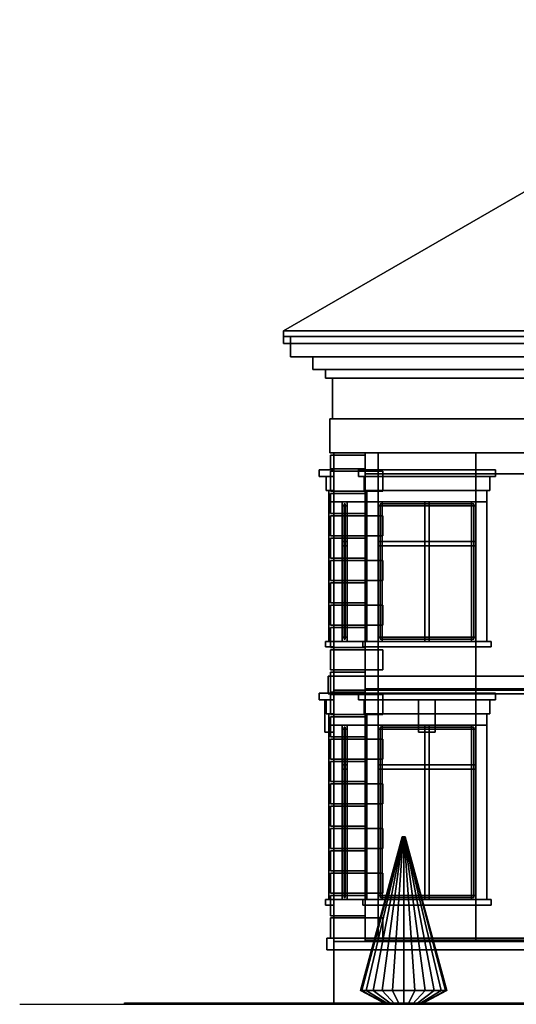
# Model space of a CAD drawing. Header units: metres. Extents: x 1.5 to 35.5, y 0 to 14.7.
# Tile 1 of 60: x 1.5 to 8.6, y 0 to 14.1. Entities that reach past the tile are written whole.
import ezdxf

# ---------------------------------------------------------------- set-up
doc = ezdxf.new("R2010")
doc.units = ezdxf.units.M
for name, color, linetype in [('FRAME', 8, 'Continuous'), ('GLASS', 5, 'Continuous'), ('GRAVEL', 8, 'Continuous'), ('GROUND', 8, 'Continuous'), ('HEDGE', 8, 'Continuous'), ('INTERIOR_FLOOR', 8, 'Continuous'), ('INTERIOR_WALL', 8, 'Continuous'), ('PLASTER', 8, 'Continuous'), ('RUSTIC', 8, 'Continuous'), ('SLATE', 8, 'Continuous'), ('SOFFIT', 8, 'Continuous'), ('STUCCO', 8, 'Continuous')]:
    doc.layers.add(name, color=color, linetype=linetype)

msp = doc.modelspace()

# ---------------------------------------------------------------- linework, layer by layer
at = {"layer": 'FRAME'}
for points in [[(6.19, 7.14), (6.12, 7.14), (6.12, 7.2), (6.19, 7.2)], [(6.19, 5.2), (6.12, 5.2), (6.12, 7.2), (6.19, 7.2)], [(6.12, 5.2), (6.19, 5.2), (6.19, 7.2), (6.12, 7.2)], [(6.19, 5.2), (6.12, 5.2), (6.12, 7.2), (6.19, 7.2)], [(6.12, 5.2), (6.19, 5.2), (6.19, 7.2), (6.12, 7.2)], [(6.19, 5.2), (6.12, 5.2), (6.12, 7.2), (6.19, 7.2)], [(6.12, 7.14), (6.19, 7.14), (6.19, 7.2), (6.12, 7.2)], [(6.12, 5.2), (6.19, 5.2), (6.19, 7.2), (6.12, 7.2)], [(6.19, 7.14), (6.12, 7.14), (6.12, 7.2), (6.19, 7.2)], [(6.19, 5.2), (6.12, 5.2), (6.12, 7.2), (6.19, 7.2)], [(6.12, 5.2), (6.19, 5.2), (6.19, 7.2), (6.12, 7.2)], [(6.19, 5.2), (6.12, 5.2), (6.12, 7.2), (6.19, 7.2)], [(6.12, 5.2), (6.19, 5.2), (6.19, 7.2), (6.12, 7.2)], [(6.19, 5.2), (6.12, 5.2), (6.12, 7.2), (6.19, 7.2)], [(6.12, 7.14), (6.19, 7.14), (6.19, 7.2), (6.12, 7.2)], [(6.12, 5.2), (6.19, 5.2), (6.19, 7.2), (6.12, 7.2)], [(6.19, 7.14), (6.12, 7.14), (6.12, 7.2), (6.19, 7.2)], [(6.19, 5.2), (6.12, 5.2), (6.12, 7.2), (6.19, 7.2)], [(6.12, 5.2), (6.19, 5.2), (6.19, 7.2), (6.12, 7.2)], [(6.19, 5.2), (6.12, 5.2), (6.12, 7.2), (6.19, 7.2)], [(6.12, 5.2), (6.19, 5.2), (6.19, 7.2), (6.12, 7.2)], [(6.19, 5.2), (6.12, 5.2), (6.12, 7.2), (6.19, 7.2)], [(6.12, 7.14), (6.19, 7.14), (6.19, 7.2), (6.12, 7.2)], [(6.12, 5.2), (6.19, 5.2), (6.19, 7.2), (6.12, 7.2)], [(6.19, 7.14), (6.12, 7.14), (6.12, 7.2), (6.19, 7.2)], [(6.19, 5.2), (6.12, 5.2), (6.12, 7.2), (6.19, 7.2)], [(6.12, 5.2), (6.19, 5.2), (6.19, 7.2), (6.12, 7.2)], [(6.19, 5.2), (6.12, 5.2), (6.12, 7.2), (6.19, 7.2)], [(6.12, 5.2), (6.19, 5.2), (6.19, 7.2), (6.12, 7.2)], [(6.19, 5.2), (6.12, 5.2), (6.12, 7.2), (6.19, 7.2)], [(6.12, 7.14), (6.19, 7.14), (6.19, 7.2), (6.12, 7.2)], [(6.12, 5.2), (6.19, 5.2), (6.19, 7.2), (6.12, 7.2)], [(8.0333, 7.14), (6.6333, 7.14), (6.6333, 7.2), (8.0333, 7.2)], [(6.6933, 5.2), (6.6333, 5.2), (6.6333, 7.2), (6.6933, 7.2)], [(6.6333, 7.14), (8.0333, 7.14), (8.0333, 7.2), (6.6333, 7.2)], [(6.6333, 5.2), (6.6933, 5.2), (6.6933, 7.2), (6.6333, 7.2)], [(8.0333, 7.14), (6.6333, 7.14), (6.6333, 7.2), (8.0333, 7.2)], [(6.6933, 5.2), (6.6333, 5.2), (6.6333, 7.2), (6.6933, 7.2)], [(6.6333, 7.14), (8.0333, 7.14), (8.0333, 7.2), (6.6333, 7.2)], [(6.6333, 5.2), (6.6933, 5.2), (6.6933, 7.2), (6.6333, 7.2)], [(7.3633, 5.2), (7.3033, 5.2), (7.3033, 7.2), (7.3633, 7.2)], [(7.3033, 5.2), (7.3633, 5.2), (7.3633, 7.2), (7.3033, 7.2)], [(7.3633, 5.2), (7.3033, 5.2), (7.3033, 7.2), (7.3633, 7.2)], [(7.3033, 5.2), (7.3633, 5.2), (7.3633, 7.2), (7.3033, 7.2)], [(8.0333, 5.2), (7.9733, 5.2), (7.9733, 7.2), (8.0333, 7.2)], [(7.9733, 5.2), (8.0333, 5.2), (8.0333, 7.2), (7.9733, 7.2)], [(8.0333, 5.2), (7.9733, 5.2), (7.9733, 7.2), (8.0333, 7.2)], [(7.9733, 5.2), (8.0333, 5.2), (8.0333, 7.2), (7.9733, 7.2)], [(6.19, 6.57), (6.12, 6.57), (6.12, 6.63), (6.19, 6.63)], [(6.12, 6.57), (6.19, 6.57), (6.19, 6.63), (6.12, 6.63)], [(6.19, 6.57), (6.12, 6.57), (6.12, 6.63), (6.19, 6.63)], [(6.12, 6.57), (6.19, 6.57), (6.19, 6.63), (6.12, 6.63)], [(6.19, 6.57), (6.12, 6.57), (6.12, 6.63), (6.19, 6.63)], [(6.12, 6.57), (6.19, 6.57), (6.19, 6.63), (6.12, 6.63)], [(6.19, 6.57), (6.12, 6.57), (6.12, 6.63), (6.19, 6.63)], [(6.12, 6.57), (6.19, 6.57), (6.19, 6.63), (6.12, 6.63)], [(8.0333, 6.57), (6.6333, 6.57), (6.6333, 6.63), (8.0333, 6.63)], [(6.6333, 6.57), (8.0333, 6.57), (8.0333, 6.63), (6.6333, 6.63)], [(8.0333, 6.57), (6.6333, 6.57), (6.6333, 6.63), (8.0333, 6.63)], [(6.6333, 6.57), (8.0333, 6.57), (8.0333, 6.63), (6.6333, 6.63)], [(6.19, 5.2), (6.12, 5.2), (6.12, 5.26), (6.19, 5.26)], [(6.12, 5.2), (6.19, 5.2), (6.19, 5.26), (6.12, 5.26)], [(6.19, 5.2), (6.12, 5.2), (6.12, 5.26), (6.19, 5.26)], [(6.12, 5.2), (6.19, 5.2), (6.19, 5.26), (6.12, 5.26)], [(6.19, 5.2), (6.12, 5.2), (6.12, 5.26), (6.19, 5.26)], [(6.12, 5.2), (6.19, 5.2), (6.19, 5.26), (6.12, 5.26)], [(6.19, 5.2), (6.12, 5.2), (6.12, 5.26), (6.19, 5.26)], [(6.12, 5.2), (6.19, 5.2), (6.19, 5.26), (6.12, 5.26)], [(8.0333, 5.2), (6.6333, 5.2), (6.6333, 5.26), (8.0333, 5.26)], [(6.6333, 5.2), (8.0333, 5.2), (8.0333, 5.26), (6.6333, 5.26)], [(8.0333, 5.2), (6.6333, 5.2), (6.6333, 5.26), (8.0333, 5.26)], [(6.6333, 5.2), (8.0333, 5.2), (8.0333, 5.26), (6.6333, 5.26)], [(6.19, 3.94), (6.12, 3.94), (6.12, 4), (6.19, 4)], [(6.19, 1.5), (6.12, 1.5), (6.12, 4), (6.19, 4)], [(6.12, 1.5), (6.19, 1.5), (6.19, 4), (6.12, 4)], [(6.19, 1.5), (6.12, 1.5), (6.12, 4), (6.19, 4)], [(6.12, 1.5), (6.19, 1.5), (6.19, 4), (6.12, 4)], [(6.19, 1.5), (6.12, 1.5), (6.12, 4), (6.19, 4)], [(6.12, 3.94), (6.19, 3.94), (6.19, 4), (6.12, 4)], [(6.12, 1.5), (6.19, 1.5), (6.19, 4), (6.12, 4)], [(6.19, 3.94), (6.12, 3.94), (6.12, 4), (6.19, 4)], [(6.19, 1.5), (6.12, 1.5), (6.12, 4), (6.19, 4)], [(6.12, 1.5), (6.19, 1.5), (6.19, 4), (6.12, 4)], [(6.19, 1.5), (6.12, 1.5), (6.12, 4), (6.19, 4)], [(6.12, 1.5), (6.19, 1.5), (6.19, 4), (6.12, 4)], [(6.19, 1.5), (6.12, 1.5), (6.12, 4), (6.19, 4)], [(6.12, 3.94), (6.19, 3.94), (6.19, 4), (6.12, 4)], [(6.12, 1.5), (6.19, 1.5), (6.19, 4), (6.12, 4)], [(6.19, 3.94), (6.12, 3.94), (6.12, 4), (6.19, 4)], [(6.19, 1.5), (6.12, 1.5), (6.12, 4), (6.19, 4)], [(6.12, 1.5), (6.19, 1.5), (6.19, 4), (6.12, 4)], [(6.19, 1.5), (6.12, 1.5), (6.12, 4), (6.19, 4)], [(6.12, 1.5), (6.19, 1.5), (6.19, 4), (6.12, 4)], [(6.19, 1.5), (6.12, 1.5), (6.12, 4), (6.19, 4)], [(6.12, 3.94), (6.19, 3.94), (6.19, 4), (6.12, 4)], [(6.12, 1.5), (6.19, 1.5), (6.19, 4), (6.12, 4)], [(6.19, 3.94), (6.12, 3.94), (6.12, 4), (6.19, 4)], [(6.19, 1.5), (6.12, 1.5), (6.12, 4), (6.19, 4)], [(6.12, 1.5), (6.19, 1.5), (6.19, 4), (6.12, 4)], [(6.19, 1.5), (6.12, 1.5), (6.12, 4), (6.19, 4)], [(6.12, 1.5), (6.19, 1.5), (6.19, 4), (6.12, 4)], [(6.19, 1.5), (6.12, 1.5), (6.12, 4), (6.19, 4)], [(6.12, 3.94), (6.19, 3.94), (6.19, 4), (6.12, 4)], [(6.12, 1.5), (6.19, 1.5), (6.19, 4), (6.12, 4)], [(8.0333, 3.94), (6.6333, 3.94), (6.6333, 4), (8.0333, 4)], [(6.6933, 1.5), (6.6333, 1.5), (6.6333, 4), (6.6933, 4)], [(6.6333, 3.94), (8.0333, 3.94), (8.0333, 4), (6.6333, 4)], [(6.6333, 1.5), (6.6933, 1.5), (6.6933, 4), (6.6333, 4)], [(8.0333, 3.94), (6.6333, 3.94), (6.6333, 4), (8.0333, 4)], [(6.6933, 1.5), (6.6333, 1.5), (6.6333, 4), (6.6933, 4)], [(6.6333, 3.94), (8.0333, 3.94), (8.0333, 4), (6.6333, 4)], [(6.6333, 1.5), (6.6933, 1.5), (6.6933, 4), (6.6333, 4)], [(7.3633, 1.5), (7.3033, 1.5), (7.3033, 4), (7.3633, 4)], [(7.3033, 1.5), (7.3633, 1.5), (7.3633, 4), (7.3033, 4)], [(7.3633, 1.5), (7.3033, 1.5), (7.3033, 4), (7.3633, 4)], [(7.3033, 1.5), (7.3633, 1.5), (7.3633, 4), (7.3033, 4)], [(8.0333, 1.5), (7.9733, 1.5), (7.9733, 4), (8.0333, 4)], [(7.9733, 1.5), (8.0333, 1.5), (8.0333, 4), (7.9733, 4)], [(8.0333, 1.5), (7.9733, 1.5), (7.9733, 4), (8.0333, 4)], [(7.9733, 1.5), (8.0333, 1.5), (8.0333, 4), (7.9733, 4)], [(6.19, 3.37), (6.12, 3.37), (6.12, 3.43), (6.19, 3.43)], [(6.12, 3.37), (6.19, 3.37), (6.19, 3.43), (6.12, 3.43)], [(6.19, 3.37), (6.12, 3.37), (6.12, 3.43), (6.19, 3.43)], [(6.12, 3.37), (6.19, 3.37), (6.19, 3.43), (6.12, 3.43)], [(6.19, 3.37), (6.12, 3.37), (6.12, 3.43), (6.19, 3.43)], [(6.12, 3.37), (6.19, 3.37), (6.19, 3.43), (6.12, 3.43)], [(6.19, 3.37), (6.12, 3.37), (6.12, 3.43), (6.19, 3.43)], [(6.12, 3.37), (6.19, 3.37), (6.19, 3.43), (6.12, 3.43)], [(8.0333, 3.37), (6.6333, 3.37), (6.6333, 3.43), (8.0333, 3.43)], [(6.6333, 3.37), (8.0333, 3.37), (8.0333, 3.43), (6.6333, 3.43)], [(8.0333, 3.37), (6.6333, 3.37), (6.6333, 3.43), (8.0333, 3.43)], [(6.6333, 3.37), (8.0333, 3.37), (8.0333, 3.43), (6.6333, 3.43)], [(6.19, 1.5), (6.12, 1.5), (6.12, 1.56), (6.19, 1.56)], [(6.12, 1.5), (6.19, 1.5), (6.19, 1.56), (6.12, 1.56)], [(6.19, 1.5), (6.12, 1.5), (6.12, 1.56), (6.19, 1.56)], [(6.12, 1.5), (6.19, 1.5), (6.19, 1.56), (6.12, 1.56)], [(6.19, 1.5), (6.12, 1.5), (6.12, 1.56), (6.19, 1.56)], [(6.12, 1.5), (6.19, 1.5), (6.19, 1.56), (6.12, 1.56)], [(6.19, 1.5), (6.12, 1.5), (6.12, 1.56), (6.19, 1.56)], [(6.12, 1.5), (6.19, 1.5), (6.19, 1.56), (6.12, 1.56)], [(8.0333, 1.5), (6.6333, 1.5), (6.6333, 1.56), (8.0333, 1.56)], [(6.6333, 1.5), (8.0333, 1.5), (8.0333, 1.56), (6.6333, 1.56)], [(8.0333, 1.5), (6.6333, 1.5), (6.6333, 1.56), (8.0333, 1.56)], [(6.6333, 1.5), (8.0333, 1.5), (8.0333, 1.56), (6.6333, 1.56)]]:
    msp.add_lwpolyline(points, close=True, dxfattribs=at)
at = {"layer": 'GLASS'}
for points in [[(6.161, 5.23), (6.149, 5.23), (6.149, 7.17), (6.161, 7.17)], [(6.149, 5.23), (6.161, 5.23), (6.161, 7.17), (6.149, 7.17)], [(6.161, 5.23), (6.149, 5.23), (6.149, 7.17), (6.161, 7.17)], [(6.149, 5.23), (6.161, 5.23), (6.161, 7.17), (6.149, 7.17)], [(6.161, 5.23), (6.149, 5.23), (6.149, 7.17), (6.161, 7.17)], [(6.149, 5.23), (6.161, 5.23), (6.161, 7.17), (6.149, 7.17)], [(6.161, 5.23), (6.149, 5.23), (6.149, 7.17), (6.161, 7.17)], [(6.149, 5.23), (6.161, 5.23), (6.161, 7.17), (6.149, 7.17)], [(8.0033, 5.23), (6.6633, 5.23), (6.6633, 7.17), (8.0033, 7.17)], [(6.6633, 5.23), (8.0033, 5.23), (8.0033, 7.17), (6.6633, 7.17)], [(8.0033, 5.23), (6.6633, 5.23), (6.6633, 7.17), (8.0033, 7.17)], [(6.6633, 5.23), (8.0033, 5.23), (8.0033, 7.17), (6.6633, 7.17)], [(6.161, 1.53), (6.149, 1.53), (6.149, 3.97), (6.161, 3.97)], [(6.149, 1.53), (6.161, 1.53), (6.161, 3.97), (6.149, 3.97)], [(6.161, 1.53), (6.149, 1.53), (6.149, 3.97), (6.161, 3.97)], [(6.149, 1.53), (6.161, 1.53), (6.161, 3.97), (6.149, 3.97)], [(6.161, 1.53), (6.149, 1.53), (6.149, 3.97), (6.161, 3.97)], [(6.149, 1.53), (6.161, 1.53), (6.161, 3.97), (6.149, 3.97)], [(6.161, 1.53), (6.149, 1.53), (6.149, 3.97), (6.161, 3.97)], [(6.149, 1.53), (6.161, 1.53), (6.161, 3.97), (6.149, 3.97)], [(8.0033, 1.53), (6.6633, 1.53), (6.6633, 3.97), (8.0033, 3.97)], [(6.6633, 1.53), (8.0033, 1.53), (8.0033, 3.97), (6.6633, 3.97)], [(8.0033, 1.53), (6.6633, 1.53), (6.6633, 3.97), (8.0033, 3.97)], [(6.6633, 1.53), (8.0033, 1.53), (8.0033, 3.97), (6.6633, 3.97)]]:
    msp.add_lwpolyline(points, close=True, dxfattribs=at)
at = {"layer": 'GRAVEL'}
msp.add_lwpolyline([(33, 0), (3, 0), (3, 0.02), (33, 0.02)], close=True, dxfattribs=at)
at = {"layer": 'GROUND'}
msp.add_line((1.5, 0), (34.5, 0), dxfattribs=at)
at = {"layer": 'HEDGE'}
for points in [[(6.4011, 0.2), (6.38, 0.2), (6.98, 2.4), (6.9807, 2.4)], [(6.38, 0.2), (6.4011, 0.2), (6.9807, 2.4), (6.98, 2.4)], [(6.4631, 0.2), (6.4011, 0.2), (6.9807, 2.4), (6.9827, 2.4)], [(6.4011, 0.2), (6.4631, 0.2), (6.9827, 2.4), (6.9807, 2.4)], [(6.5616, 0.2), (6.4631, 0.2), (6.9827, 2.4), (6.9859, 2.4)], [(6.4631, 0.2), (6.5616, 0.2), (6.9859, 2.4), (6.9827, 2.4)], [(6.69, 0.2), (6.5616, 0.2), (6.9859, 2.4), (6.99, 2.4)], [(6.5616, 0.2), (6.69, 0.2), (6.99, 2.4), (6.9859, 2.4)], [(6.8395, 0.2), (6.69, 0.2), (6.99, 2.4), (6.9948, 2.4)], [(6.69, 0.2), (6.8395, 0.2), (6.9948, 2.4), (6.99, 2.4)], [(7, 0.2), (6.8395, 0.2), (6.9948, 2.4), (7, 2.4)], [(6.8395, 0.2), (7, 0.2), (7, 2.4), (6.9948, 2.4)], [(7.1605, 0.2), (7, 0.2), (7, 2.4), (7.0052, 2.4)], [(7, 0.2), (7.1605, 0.2), (7.0052, 2.4), (7, 2.4)], [(7.31, 0.2), (7.1605, 0.2), (7.0052, 2.4), (7.01, 2.4)], [(7.1605, 0.2), (7.31, 0.2), (7.01, 2.4), (7.0052, 2.4)], [(7.4384, 0.2), (7.31, 0.2), (7.01, 2.4), (7.0141, 2.4)], [(7.31, 0.2), (7.4384, 0.2), (7.0141, 2.4), (7.01, 2.4)], [(7.5369, 0.2), (7.4384, 0.2), (7.0141, 2.4), (7.0173, 2.4)], [(7.4384, 0.2), (7.5369, 0.2), (7.0173, 2.4), (7.0141, 2.4)], [(7.5989, 0.2), (7.5369, 0.2), (7.0173, 2.4), (7.0193, 2.4)], [(7.5369, 0.2), (7.5989, 0.2), (7.0193, 2.4), (7.0173, 2.4)], [(7.62, 0.2), (7.5989, 0.2), (7.0193, 2.4), (7.02, 2.4)], [(7.5989, 0.2), (7.62, 0.2), (7.02, 2.4), (7.0193, 2.4)], [(6.7585, 0), (6.75, 0), (6.38, 0.2), (6.4011, 0.2)], [(6.75, 0), (6.7585, 0), (6.4011, 0.2), (6.38, 0.2)], [(6.7835, 0), (6.7585, 0), (6.4011, 0.2), (6.4631, 0.2)], [(6.7585, 0), (6.7835, 0), (6.4631, 0.2), (6.4011, 0.2)], [(6.8232, 0), (6.7835, 0), (6.4631, 0.2), (6.5616, 0.2)], [(6.7835, 0), (6.8232, 0), (6.5616, 0.2), (6.4631, 0.2)], [(6.875, 0), (6.8232, 0), (6.5616, 0.2), (6.69, 0.2)], [(6.8232, 0), (6.875, 0), (6.69, 0.2), (6.5616, 0.2)], [(6.9353, 0), (6.875, 0), (6.69, 0.2), (6.8395, 0.2)], [(6.875, 0), (6.9353, 0), (6.8395, 0.2), (6.69, 0.2)], [(7, 0), (6.9353, 0), (6.8395, 0.2), (7, 0.2)], [(6.9353, 0), (7, 0), (7, 0.2), (6.8395, 0.2)], [(7.0647, 0), (7, 0), (7, 0.2), (7.1605, 0.2)], [(7, 0), (7.0647, 0), (7.1605, 0.2), (7, 0.2)], [(7.125, 0), (7.0647, 0), (7.1605, 0.2), (7.31, 0.2)], [(7.0647, 0), (7.125, 0), (7.31, 0.2), (7.1605, 0.2)], [(7.1768, 0), (7.125, 0), (7.31, 0.2), (7.4384, 0.2)], [(7.125, 0), (7.1768, 0), (7.4384, 0.2), (7.31, 0.2)], [(7.2165, 0), (7.1768, 0), (7.4384, 0.2), (7.5369, 0.2)], [(7.1768, 0), (7.2165, 0), (7.5369, 0.2), (7.4384, 0.2)], [(7.2415, 0), (7.2165, 0), (7.5369, 0.2), (7.5989, 0.2)], [(7.2165, 0), (7.2415, 0), (7.5989, 0.2), (7.5369, 0.2)], [(7.25, 0), (7.2415, 0), (7.5989, 0.2), (7.62, 0.2)], [(7.2415, 0), (7.25, 0), (7.62, 0.2), (7.5989, 0.2)]]:
    msp.add_lwpolyline(points, close=True, dxfattribs=at)
at = {"layer": 'INTERIOR_FLOOR'}
for points in [[(29.55, 4.5), (6.45, 4.5), (6.45, 4.52), (29.55, 4.52)], [(6.45, 4.5), (29.55, 4.5), (29.55, 4.52), (6.45, 4.52)], [(29.55, 0.9), (6.45, 0.9), (6.45, 0.92), (29.55, 0.92)], [(6.45, 0.9), (29.55, 0.9), (29.55, 0.92), (6.45, 0.92)]]:
    msp.add_lwpolyline(points, close=True, dxfattribs=at)
at = {"layer": 'INTERIOR_WALL'}
for points in [[(29.55, 0.9), (6.45, 0.9), (6.45, 7.6), (29.55, 7.6)], [(6.45, 0.9), (29.55, 0.9), (29.55, 7.6), (6.45, 7.6)]]:
    msp.add_lwpolyline(points, close=True, dxfattribs=at)
at = {"layer": 'PLASTER'}
for points in [[(30.02, 8.3861), (5.98, 8.3861), (5.98, 8.9694), (30.02, 8.9694)], [(5.98, 8.3861), (30.02, 8.3861), (30.02, 8.9694), (5.98, 8.9694)], [(6.6333, 4.5), (6, 4.5), (6, 7.9), (6.6333, 7.9)], [(6.45, 4.5), (6, 4.5), (6, 7.9), (6.45, 7.9)], [(6, 4.5), (6.6333, 4.5), (6.6333, 7.9), (6, 7.9)], [(6.45, 7.2), (6, 7.2), (6, 7.9), (6.45, 7.9)], [(6, 4.5), (6.45, 4.5), (6.45, 7.9), (6, 7.9)], [(6.45, 4.5), (6, 4.5), (6, 7.9), (6.45, 7.9)], [(6, 7.2), (6.45, 7.2), (6.45, 7.9), (6, 7.9)], [(6.45, 7.2), (6, 7.2), (6, 7.9), (6.45, 7.9)], [(6, 4.5), (6.45, 4.5), (6.45, 7.9), (6, 7.9)], [(6.45, 4.5), (6, 4.5), (6, 7.9), (6.45, 7.9)], [(6, 7.2), (6.45, 7.2), (6.45, 7.9), (6, 7.9)], [(6.45, 7.2), (6, 7.2), (6, 7.9), (6.45, 7.9)], [(6, 4.5), (6.45, 4.5), (6.45, 7.9), (6, 7.9)], [(6.45, 4.5), (6, 4.5), (6, 7.9), (6.45, 7.9)], [(6, 7.2), (6.45, 7.2), (6.45, 7.9), (6, 7.9)], [(6.45, 7.2), (6, 7.2), (6, 7.9), (6.45, 7.9)], [(6, 4.5), (6.45, 4.5), (6.45, 7.9), (6, 7.9)], [(6.45, 4.5), (6, 4.5), (6, 7.9), (6.45, 7.9)], [(6, 7.2), (6.45, 7.2), (6.45, 7.9), (6, 7.9)], [(6.6333, 4.5), (6, 4.5), (6, 7.9), (6.6333, 7.9)], [(6, 4.5), (6.6333, 4.5), (6.6333, 7.9), (6, 7.9)], [(6, 4.5), (6.45, 4.5), (6.45, 7.9), (6, 7.9)], [(8.0333, 7.2), (6.6333, 7.2), (6.6333, 7.9), (8.0333, 7.9)], [(6.6333, 7.2), (8.0333, 7.2), (8.0333, 7.9), (6.6333, 7.9)], [(8.0333, 7.2), (6.6333, 7.2), (6.6333, 7.9), (8.0333, 7.9)], [(6.6333, 7.2), (8.0333, 7.2), (8.0333, 7.9), (6.6333, 7.9)], [(9.3, 4.5), (8.0333, 4.5), (8.0333, 7.9), (9.3, 7.9)], [(8.0333, 4.5), (9.3, 4.5), (9.3, 7.9), (8.0333, 7.9)], [(9.3, 4.5), (8.0333, 4.5), (8.0333, 7.9), (9.3, 7.9)], [(8.0333, 4.5), (9.3, 4.5), (9.3, 7.9), (8.0333, 7.9)], [(6, 7.36), (5.89, 7.36), (5.89, 7.56), (6, 7.56)], [(5.89, 7.36), (6, 7.36), (6, 7.56), (5.89, 7.56)], [(6, 7.36), (5.89, 7.36), (5.89, 7.56), (6, 7.56)], [(5.89, 7.36), (6, 7.36), (6, 7.56), (5.89, 7.56)], [(6, 7.36), (5.89, 7.36), (5.89, 7.56), (6, 7.56)], [(5.89, 7.36), (6, 7.36), (6, 7.56), (5.89, 7.56)], [(6, 7.36), (5.89, 7.36), (5.89, 7.56), (6, 7.56)], [(5.89, 7.36), (6, 7.36), (6, 7.56), (5.89, 7.56)], [(8.2333, 7.36), (6.4333, 7.36), (6.4333, 7.56), (8.2333, 7.56)], [(6.4333, 7.36), (8.2333, 7.36), (8.2333, 7.56), (6.4333, 7.56)], [(8.2333, 7.36), (6.4333, 7.36), (6.4333, 7.56), (8.2333, 7.56)], [(6.4333, 7.36), (8.2333, 7.36), (8.2333, 7.56), (6.4333, 7.56)], [(6.45, 4.5), (6, 4.5), (6, 5.2), (6.45, 5.2)], [(6, 4.5), (6.45, 4.5), (6.45, 5.2), (6, 5.2)], [(6.45, 4.5), (6, 4.5), (6, 5.2), (6.45, 5.2)], [(6, 4.5), (6.45, 4.5), (6.45, 5.2), (6, 5.2)], [(6.45, 4.5), (6, 4.5), (6, 5.2), (6.45, 5.2)], [(6, 4.5), (6.45, 4.5), (6.45, 5.2), (6, 5.2)], [(6.45, 4.5), (6, 4.5), (6, 5.2), (6.45, 5.2)], [(6, 4.5), (6.45, 4.5), (6.45, 5.2), (6, 5.2)], [(8.0333, 4.5), (6.6333, 4.5), (6.6333, 5.2), (8.0333, 5.2)], [(6.6333, 4.5), (8.0333, 4.5), (8.0333, 5.2), (6.6333, 5.2)], [(8.0333, 4.5), (6.6333, 4.5), (6.6333, 5.2), (8.0333, 5.2)], [(6.6333, 4.5), (8.0333, 4.5), (8.0333, 5.2), (6.6333, 5.2)], [(6.6333, 0.9), (6, 0.9), (6, 4.5), (6.6333, 4.5)], [(6.45, 0.9), (6, 0.9), (6, 4.5), (6.45, 4.5)], [(6, 0.9), (6.6333, 0.9), (6.6333, 4.5), (6, 4.5)], [(6.45, 4), (6, 4), (6, 4.5), (6.45, 4.5)], [(6, 0.9), (6.45, 0.9), (6.45, 4.5), (6, 4.5)], [(6.45, 0.9), (6, 0.9), (6, 4.5), (6.45, 4.5)], [(6, 4), (6.45, 4), (6.45, 4.5), (6, 4.5)], [(6.45, 4), (6, 4), (6, 4.5), (6.45, 4.5)], [(6, 0.9), (6.45, 0.9), (6.45, 4.5), (6, 4.5)], [(6.45, 0.9), (6, 0.9), (6, 4.5), (6.45, 4.5)], [(6, 4), (6.45, 4), (6.45, 4.5), (6, 4.5)], [(6.45, 4), (6, 4), (6, 4.5), (6.45, 4.5)], [(6, 0.9), (6.45, 0.9), (6.45, 4.5), (6, 4.5)], [(6.45, 0.9), (6, 0.9), (6, 4.5), (6.45, 4.5)], [(6, 4), (6.45, 4), (6.45, 4.5), (6, 4.5)], [(6.45, 4), (6, 4), (6, 4.5), (6.45, 4.5)], [(6, 0.9), (6.45, 0.9), (6.45, 4.5), (6, 4.5)], [(6.45, 0.9), (6, 0.9), (6, 4.5), (6.45, 4.5)], [(6, 4), (6.45, 4), (6.45, 4.5), (6, 4.5)], [(6.6333, 0.9), (6, 0.9), (6, 4.5), (6.6333, 4.5)], [(6, 0.9), (6.6333, 0.9), (6.6333, 4.5), (6, 4.5)], [(6, 0.9), (6.45, 0.9), (6.45, 4.5), (6, 4.5)], [(8.0333, 4), (6.6333, 4), (6.6333, 4.5), (8.0333, 4.5)], [(6.6333, 4), (8.0333, 4), (8.0333, 4.5), (6.6333, 4.5)], [(8.0333, 4), (6.6333, 4), (6.6333, 4.5), (8.0333, 4.5)], [(6.6333, 4), (8.0333, 4), (8.0333, 4.5), (6.6333, 4.5)], [(9.3, 0.9), (8.0333, 0.9), (8.0333, 4.5), (9.3, 4.5)], [(8.0333, 0.9), (9.3, 0.9), (9.3, 4.5), (8.0333, 4.5)], [(9.3, 0.9), (8.0333, 0.9), (8.0333, 4.5), (9.3, 4.5)], [(8.0333, 0.9), (9.3, 0.9), (9.3, 4.5), (8.0333, 4.5)], [(6, 4.16), (5.89, 4.16), (5.89, 4.36), (6, 4.36)], [(5.89, 4.16), (6, 4.16), (6, 4.36), (5.89, 4.36)], [(6, 4.16), (5.89, 4.16), (5.89, 4.36), (6, 4.36)], [(5.89, 4.16), (6, 4.16), (6, 4.36), (5.89, 4.36)], [(6, 4.16), (5.89, 4.16), (5.89, 4.36), (6, 4.36)], [(5.89, 4.16), (6, 4.16), (6, 4.36), (5.89, 4.36)], [(6, 4.16), (5.89, 4.16), (5.89, 4.36), (6, 4.36)], [(5.89, 4.16), (6, 4.16), (6, 4.36), (5.89, 4.36)], [(8.2333, 4.16), (6.4333, 4.16), (6.4333, 4.36), (8.2333, 4.36)], [(6.4333, 4.16), (8.2333, 4.16), (8.2333, 4.36), (6.4333, 4.36)], [(8.2333, 4.16), (6.4333, 4.16), (6.4333, 4.36), (8.2333, 4.36)], [(6.4333, 4.16), (8.2333, 4.16), (8.2333, 4.36), (6.4333, 4.36)], [(6.45, 0.9), (6, 0.9), (6, 1.5), (6.45, 1.5)], [(6, 0.9), (6.45, 0.9), (6.45, 1.5), (6, 1.5)], [(6.45, 0.9), (6, 0.9), (6, 1.5), (6.45, 1.5)], [(6, 0.9), (6.45, 0.9), (6.45, 1.5), (6, 1.5)], [(6.45, 0.9), (6, 0.9), (6, 1.5), (6.45, 1.5)], [(6, 0.9), (6.45, 0.9), (6.45, 1.5), (6, 1.5)], [(6.45, 0.9), (6, 0.9), (6, 1.5), (6.45, 1.5)], [(6, 0.9), (6.45, 0.9), (6.45, 1.5), (6, 1.5)], [(8.0333, 0.9), (6.6333, 0.9), (6.6333, 1.5), (8.0333, 1.5)], [(6.6333, 0.9), (8.0333, 0.9), (8.0333, 1.5), (6.6333, 1.5)], [(8.0333, 0.9), (6.6333, 0.9), (6.6333, 1.5), (8.0333, 1.5)], [(6.6333, 0.9), (8.0333, 0.9), (8.0333, 1.5), (6.6333, 1.5)]]:
    msp.add_lwpolyline(points, close=True, dxfattribs=at)
at = {"layer": 'RUSTIC'}
for points in [[(30, 0), (6, 0), (6, 0.9), (30, 0.9)], [(6, 0), (30, 0), (30, 0.9), (6, 0.9)]]:
    msp.add_lwpolyline(points, close=True, dxfattribs=at)
at = {"layer": 'SLATE'}
for points in [[(30.72, 9.65), (5.28, 9.65), (13, 14.1071), (23, 14.1071)], [(5.28, 9.65), (30.72, 9.65), (23, 14.1071), (13, 14.1071)]]:
    msp.add_lwpolyline(points, close=True, dxfattribs=at)
at = {"layer": 'SOFFIT'}
for points in [[(30.72, 9.65), (30.72, 9.47), (5.28, 9.47), (5.28, 9.65)], [(5.28, 9.65), (5.28, 9.47), (30.72, 9.47), (30.72, 9.65)]]:
    msp.add_lwpolyline(points, close=True, dxfattribs=at)
at = {"layer": 'STUCCO'}
for points in [[(30.72, 9.567), (5.28, 9.567), (5.28, 9.65), (30.72, 9.65)], [(5.28, 9.567), (30.72, 9.567), (30.72, 9.65), (5.28, 9.65)], [(30.62, 9.2765), (5.38, 9.2765), (5.38, 9.567), (30.62, 9.567)], [(5.38, 9.2765), (30.62, 9.2765), (30.62, 9.567), (5.38, 9.567)], [(30.3, 9.0939), (5.7, 9.0939), (5.7, 9.2765), (30.3, 9.2765)], [(5.7, 9.0939), (30.3, 9.0939), (30.3, 9.2765), (5.7, 9.2765)], [(30.12, 8.9694), (5.88, 8.9694), (5.88, 9.0939), (30.12, 9.0939)], [(5.88, 8.9694), (30.12, 8.9694), (30.12, 9.0939), (5.88, 9.0939)], [(30.06, 7.9), (5.94, 7.9), (5.94, 8.3861), (30.06, 8.3861)], [(5.94, 7.9), (30.06, 7.9), (30.06, 8.3861), (5.94, 8.3861)], [(6.45, 7.67), (5.95, 7.67), (5.95, 7.87), (6.45, 7.87)], [(6, 7.67), (5.95, 7.67), (5.95, 7.87), (6, 7.87)], [(5.95, 7.67), (6.45, 7.67), (6.45, 7.87), (5.95, 7.87)], [(5.95, 7.67), (6, 7.67), (6, 7.87), (5.95, 7.87)], [(6, 7.67), (5.95, 7.67), (5.95, 7.87), (6, 7.87)], [(6.45, 7.67), (5.95, 7.67), (5.95, 7.87), (6.45, 7.87)], [(5.95, 7.67), (6.45, 7.67), (6.45, 7.87), (5.95, 7.87)], [(5.95, 7.67), (6, 7.67), (6, 7.87), (5.95, 7.87)], [(6, 7.56), (5.79, 7.56), (5.79, 7.66), (6, 7.66)], [(5.79, 7.56), (6, 7.56), (6, 7.66), (5.79, 7.66)], [(6, 7.56), (5.79, 7.56), (5.79, 7.66), (6, 7.66)], [(5.79, 7.56), (6, 7.56), (6, 7.66), (5.79, 7.66)], [(6, 7.56), (5.79, 7.56), (5.79, 7.66), (6, 7.66)], [(5.79, 7.56), (6, 7.56), (6, 7.66), (5.79, 7.66)], [(6, 7.56), (5.79, 7.56), (5.79, 7.66), (6, 7.66)], [(5.79, 7.56), (6, 7.56), (6, 7.66), (5.79, 7.66)], [(6.7, 7.35), (5.95, 7.35), (5.95, 7.64), (6.7, 7.64)], [(6, 7.35), (5.95, 7.35), (5.95, 7.64), (6, 7.64)], [(5.95, 7.35), (6.7, 7.35), (6.7, 7.64), (5.95, 7.64)], [(5.95, 7.35), (6, 7.35), (6, 7.64), (5.95, 7.64)], [(6, 7.35), (5.95, 7.35), (5.95, 7.64), (6, 7.64)], [(6.7, 7.35), (5.95, 7.35), (5.95, 7.64), (6.7, 7.64)], [(5.95, 7.35), (6.7, 7.35), (6.7, 7.64), (5.95, 7.64)], [(5.95, 7.35), (6, 7.35), (6, 7.64), (5.95, 7.64)], [(8.3133, 7.56), (6.3533, 7.56), (6.3533, 7.66), (8.3133, 7.66)], [(6.3533, 7.56), (8.3133, 7.56), (8.3133, 7.66), (6.3533, 7.66)], [(8.3133, 7.56), (6.3533, 7.56), (6.3533, 7.66), (8.3133, 7.66)], [(6.3533, 7.56), (8.3133, 7.56), (8.3133, 7.66), (6.3533, 7.66)], [(6, 7.2), (5.93, 7.2), (5.93, 7.36), (6, 7.36)], [(5.93, 7.2), (6, 7.2), (6, 7.36), (5.93, 7.36)], [(6, 7.2), (5.93, 7.2), (5.93, 7.36), (6, 7.36)], [(5.93, 7.2), (6, 7.2), (6, 7.36), (5.93, 7.36)], [(6, 7.2), (5.93, 7.2), (5.93, 7.36), (6, 7.36)], [(5.93, 7.2), (6, 7.2), (6, 7.36), (5.93, 7.36)], [(6, 7.2), (5.93, 7.2), (5.93, 7.36), (6, 7.36)], [(5.93, 7.2), (6, 7.2), (6, 7.36), (5.93, 7.36)], [(8.1933, 7.2), (6.4733, 7.2), (6.4733, 7.36), (8.1933, 7.36)], [(6.4733, 7.2), (8.1933, 7.2), (8.1933, 7.36), (6.4733, 7.36)], [(8.1933, 7.2), (6.4733, 7.2), (6.4733, 7.36), (8.1933, 7.36)], [(6.4733, 7.2), (8.1933, 7.2), (8.1933, 7.36), (6.4733, 7.36)], [(6, 5.2), (5.93, 5.2), (5.93, 7.2), (6, 7.2)], [(5.93, 5.2), (6, 5.2), (6, 7.2), (5.93, 7.2)], [(6, 5.2), (5.93, 5.2), (5.93, 7.2), (6, 7.2)], [(5.93, 5.2), (6, 5.2), (6, 7.2), (5.93, 7.2)], [(6, 5.2), (5.93, 5.2), (5.93, 7.2), (6, 7.2)], [(5.93, 5.2), (6, 5.2), (6, 7.2), (5.93, 7.2)], [(6, 5.2), (5.93, 5.2), (5.93, 7.2), (6, 7.2)], [(5.93, 5.2), (6, 5.2), (6, 7.2), (5.93, 7.2)], [(6, 5.2), (5.93, 5.2), (5.93, 7.2), (6, 7.2)], [(5.93, 5.2), (6, 5.2), (6, 7.2), (5.93, 7.2)], [(6, 5.2), (5.93, 5.2), (5.93, 7.2), (6, 7.2)], [(5.93, 5.2), (6, 5.2), (6, 7.2), (5.93, 7.2)], [(6, 5.2), (5.93, 5.2), (5.93, 7.2), (6, 7.2)], [(5.93, 5.2), (6, 5.2), (6, 7.2), (5.93, 7.2)], [(6, 5.2), (5.93, 5.2), (5.93, 7.2), (6, 7.2)], [(5.93, 5.2), (6, 5.2), (6, 7.2), (5.93, 7.2)], [(6.45, 7.03), (5.95, 7.03), (5.95, 7.32), (6.45, 7.32)], [(6, 7.03), (5.95, 7.03), (5.95, 7.32), (6, 7.32)], [(5.95, 7.03), (6.45, 7.03), (6.45, 7.32), (5.95, 7.32)], [(5.95, 7.03), (6, 7.03), (6, 7.32), (5.95, 7.32)], [(6, 7.03), (5.95, 7.03), (5.95, 7.32), (6, 7.32)], [(6.45, 7.03), (5.95, 7.03), (5.95, 7.32), (6.45, 7.32)], [(5.95, 7.03), (6.45, 7.03), (6.45, 7.32), (5.95, 7.32)], [(5.95, 7.03), (6, 7.03), (6, 7.32), (5.95, 7.32)], [(6.6333, 5.2), (6.4733, 5.2), (6.4733, 7.2), (6.6333, 7.2)], [(6.4733, 5.2), (6.6333, 5.2), (6.6333, 7.2), (6.4733, 7.2)], [(6.6333, 5.2), (6.4733, 5.2), (6.4733, 7.2), (6.6333, 7.2)], [(6.4733, 5.2), (6.6333, 5.2), (6.6333, 7.2), (6.4733, 7.2)], [(8.1933, 5.2), (8.0333, 5.2), (8.0333, 7.2), (8.1933, 7.2)], [(8.0333, 5.2), (8.1933, 5.2), (8.1933, 7.2), (8.0333, 7.2)], [(8.1933, 5.2), (8.0333, 5.2), (8.0333, 7.2), (8.1933, 7.2)], [(8.0333, 5.2), (8.1933, 5.2), (8.1933, 7.2), (8.0333, 7.2)], [(6.7, 6.71), (5.95, 6.71), (5.95, 7), (6.7, 7)], [(6, 6.71), (5.95, 6.71), (5.95, 7), (6, 7)], [(5.95, 6.71), (6.7, 6.71), (6.7, 7), (5.95, 7)], [(5.95, 6.71), (6, 6.71), (6, 7), (5.95, 7)], [(6, 6.71), (5.95, 6.71), (5.95, 7), (6, 7)], [(6.7, 6.71), (5.95, 6.71), (5.95, 7), (6.7, 7)], [(5.95, 6.71), (6.7, 6.71), (6.7, 7), (5.95, 7)], [(5.95, 6.71), (6, 6.71), (6, 7), (5.95, 7)], [(6.45, 6.39), (5.95, 6.39), (5.95, 6.68), (6.45, 6.68)], [(6, 6.39), (5.95, 6.39), (5.95, 6.68), (6, 6.68)], [(5.95, 6.39), (6.45, 6.39), (6.45, 6.68), (5.95, 6.68)], [(5.95, 6.39), (6, 6.39), (6, 6.68), (5.95, 6.68)], [(6, 6.39), (5.95, 6.39), (5.95, 6.68), (6, 6.68)], [(6.45, 6.39), (5.95, 6.39), (5.95, 6.68), (6.45, 6.68)], [(5.95, 6.39), (6.45, 6.39), (6.45, 6.68), (5.95, 6.68)], [(5.95, 6.39), (6, 6.39), (6, 6.68), (5.95, 6.68)], [(6.7, 6.07), (5.95, 6.07), (5.95, 6.36), (6.7, 6.36)], [(6, 6.07), (5.95, 6.07), (5.95, 6.36), (6, 6.36)], [(5.95, 6.07), (6.7, 6.07), (6.7, 6.36), (5.95, 6.36)], [(5.95, 6.07), (6, 6.07), (6, 6.36), (5.95, 6.36)], [(6, 6.07), (5.95, 6.07), (5.95, 6.36), (6, 6.36)], [(6.7, 6.07), (5.95, 6.07), (5.95, 6.36), (6.7, 6.36)], [(5.95, 6.07), (6.7, 6.07), (6.7, 6.36), (5.95, 6.36)], [(5.95, 6.07), (6, 6.07), (6, 6.36), (5.95, 6.36)], [(6.45, 5.75), (5.95, 5.75), (5.95, 6.04), (6.45, 6.04)], [(6, 5.75), (5.95, 5.75), (5.95, 6.04), (6, 6.04)], [(5.95, 5.75), (6.45, 5.75), (6.45, 6.04), (5.95, 6.04)], [(5.95, 5.75), (6, 5.75), (6, 6.04), (5.95, 6.04)], [(6, 5.75), (5.95, 5.75), (5.95, 6.04), (6, 6.04)], [(6.45, 5.75), (5.95, 5.75), (5.95, 6.04), (6.45, 6.04)], [(5.95, 5.75), (6.45, 5.75), (6.45, 6.04), (5.95, 6.04)], [(5.95, 5.75), (6, 5.75), (6, 6.04), (5.95, 6.04)], [(6.7, 5.43), (5.95, 5.43), (5.95, 5.72), (6.7, 5.72)], [(6, 5.43), (5.95, 5.43), (5.95, 5.72), (6, 5.72)], [(5.95, 5.43), (6.7, 5.43), (6.7, 5.72), (5.95, 5.72)], [(5.95, 5.43), (6, 5.43), (6, 5.72), (5.95, 5.72)], [(6, 5.43), (5.95, 5.43), (5.95, 5.72), (6, 5.72)], [(6.7, 5.43), (5.95, 5.43), (5.95, 5.72), (6.7, 5.72)], [(5.95, 5.43), (6.7, 5.43), (6.7, 5.72), (5.95, 5.72)], [(5.95, 5.43), (6, 5.43), (6, 5.72), (5.95, 5.72)], [(6.45, 5.11), (5.95, 5.11), (5.95, 5.4), (6.45, 5.4)], [(6, 5.11), (5.95, 5.11), (5.95, 5.4), (6, 5.4)], [(5.95, 5.11), (6.45, 5.11), (6.45, 5.4), (5.95, 5.4)], [(5.95, 5.11), (6, 5.11), (6, 5.4), (5.95, 5.4)], [(6, 5.11), (5.95, 5.11), (5.95, 5.4), (6, 5.4)], [(6.45, 5.11), (5.95, 5.11), (5.95, 5.4), (6.45, 5.4)], [(5.95, 5.11), (6.45, 5.11), (6.45, 5.4), (5.95, 5.4)], [(5.95, 5.11), (6, 5.11), (6, 5.4), (5.95, 5.4)], [(6, 5.12), (5.88, 5.12), (5.88, 5.2), (6, 5.2)], [(5.88, 5.12), (6, 5.12), (6, 5.2), (5.88, 5.2)], [(6, 5.12), (5.88, 5.12), (5.88, 5.2), (6, 5.2)], [(5.88, 5.12), (6, 5.12), (6, 5.2), (5.88, 5.2)], [(6, 5.12), (5.88, 5.12), (5.88, 5.2), (6, 5.2)], [(5.88, 5.12), (6, 5.12), (6, 5.2), (5.88, 5.2)], [(6, 5.12), (5.88, 5.12), (5.88, 5.2), (6, 5.2)], [(5.88, 5.12), (6, 5.12), (6, 5.2), (5.88, 5.2)], [(6.7, 4.79), (5.95, 4.79), (5.95, 5.08), (6.7, 5.08)], [(6, 4.79), (5.95, 4.79), (5.95, 5.08), (6, 5.08)], [(5.95, 4.79), (6.7, 4.79), (6.7, 5.08), (5.95, 5.08)], [(5.95, 4.79), (6, 4.79), (6, 5.08), (5.95, 5.08)], [(6, 4.79), (5.95, 4.79), (5.95, 5.08), (6, 5.08)], [(6.7, 4.79), (5.95, 4.79), (5.95, 5.08), (6.7, 5.08)], [(5.95, 4.79), (6.7, 4.79), (6.7, 5.08), (5.95, 5.08)], [(5.95, 4.79), (6, 4.79), (6, 5.08), (5.95, 5.08)], [(8.2533, 5.12), (6.4133, 5.12), (6.4133, 5.2), (8.2533, 5.2)], [(6.4133, 5.12), (8.2533, 5.12), (8.2533, 5.2), (6.4133, 5.2)], [(8.2533, 5.12), (6.4133, 5.12), (6.4133, 5.2), (8.2533, 5.2)], [(6.4133, 5.12), (8.2533, 5.12), (8.2533, 5.2), (6.4133, 5.2)], [(30.08, 4.45), (5.92, 4.45), (5.92, 4.7), (30.08, 4.7)], [(5.92, 4.45), (30.08, 4.45), (30.08, 4.7), (5.92, 4.7)], [(6.45, 4.47), (5.95, 4.47), (5.95, 4.76), (6.45, 4.76)], [(6, 4.47), (5.95, 4.47), (5.95, 4.76), (6, 4.76)], [(5.95, 4.47), (6.45, 4.47), (6.45, 4.76), (5.95, 4.76)], [(5.95, 4.47), (6, 4.47), (6, 4.76), (5.95, 4.76)], [(6, 4.47), (5.95, 4.47), (5.95, 4.76), (6, 4.76)], [(6.45, 4.47), (5.95, 4.47), (5.95, 4.76), (6.45, 4.76)], [(5.95, 4.47), (6.45, 4.47), (6.45, 4.76), (5.95, 4.76)], [(5.95, 4.47), (6, 4.47), (6, 4.76), (5.95, 4.76)], [(6, 4.36), (5.79, 4.36), (5.79, 4.46), (6, 4.46)], [(5.79, 4.36), (6, 4.36), (6, 4.46), (5.79, 4.46)], [(6, 4.36), (5.79, 4.36), (5.79, 4.46), (6, 4.46)], [(5.79, 4.36), (6, 4.36), (6, 4.46), (5.79, 4.46)], [(6, 4.36), (5.79, 4.36), (5.79, 4.46), (6, 4.46)], [(5.79, 4.36), (6, 4.36), (6, 4.46), (5.79, 4.46)], [(6, 4.36), (5.79, 4.36), (5.79, 4.46), (6, 4.46)], [(5.79, 4.36), (6, 4.36), (6, 4.46), (5.79, 4.46)], [(6.7, 4.15), (5.95, 4.15), (5.95, 4.44), (6.7, 4.44)], [(6, 4.15), (5.95, 4.15), (5.95, 4.44), (6, 4.44)], [(5.95, 4.15), (6.7, 4.15), (6.7, 4.44), (5.95, 4.44)], [(5.95, 4.15), (6, 4.15), (6, 4.44), (5.95, 4.44)], [(6, 4.15), (5.95, 4.15), (5.95, 4.44), (6, 4.44)], [(6.7, 4.15), (5.95, 4.15), (5.95, 4.44), (6.7, 4.44)], [(5.95, 4.15), (6.7, 4.15), (6.7, 4.44), (5.95, 4.44)], [(5.95, 4.15), (6, 4.15), (6, 4.44), (5.95, 4.44)], [(8.3133, 4.36), (6.3533, 4.36), (6.3533, 4.46), (8.3133, 4.46)], [(6.3533, 4.36), (8.3133, 4.36), (8.3133, 4.46), (6.3533, 4.46)], [(8.3133, 4.36), (6.3533, 4.36), (6.3533, 4.46), (8.3133, 4.46)], [(6.3533, 4.36), (8.3133, 4.36), (8.3133, 4.46), (6.3533, 4.46)], [(6, 3.9), (5.87, 3.9), (5.87, 4.36), (6, 4.36)], [(5.87, 3.9), (6, 3.9), (6, 4.36), (5.87, 4.36)], [(6, 3.9), (5.87, 3.9), (5.87, 4.36), (6, 4.36)], [(5.87, 3.9), (6, 3.9), (6, 4.36), (5.87, 4.36)], [(6, 3.9), (5.87, 3.9), (5.87, 4.36), (6, 4.36)], [(5.87, 3.9), (6, 3.9), (6, 4.36), (5.87, 4.36)], [(6, 3.9), (5.87, 3.9), (5.87, 4.36), (6, 4.36)], [(5.87, 3.9), (6, 3.9), (6, 4.36), (5.87, 4.36)], [(7.4533, 3.9), (7.2133, 3.9), (7.2133, 4.36), (7.4533, 4.36)], [(7.2133, 3.9), (7.4533, 3.9), (7.4533, 4.36), (7.2133, 4.36)], [(7.4533, 3.9), (7.2133, 3.9), (7.2133, 4.36), (7.4533, 4.36)], [(7.2133, 3.9), (7.4533, 3.9), (7.4533, 4.36), (7.2133, 4.36)], [(6, 4), (5.93, 4), (5.93, 4.16), (6, 4.16)], [(5.93, 4), (6, 4), (6, 4.16), (5.93, 4.16)], [(6, 4), (5.93, 4), (5.93, 4.16), (6, 4.16)], [(5.93, 4), (6, 4), (6, 4.16), (5.93, 4.16)], [(6, 4), (5.93, 4), (5.93, 4.16), (6, 4.16)], [(5.93, 4), (6, 4), (6, 4.16), (5.93, 4.16)], [(6, 4), (5.93, 4), (5.93, 4.16), (6, 4.16)], [(5.93, 4), (6, 4), (6, 4.16), (5.93, 4.16)], [(6.45, 3.83), (5.95, 3.83), (5.95, 4.12), (6.45, 4.12)], [(6, 3.83), (5.95, 3.83), (5.95, 4.12), (6, 4.12)], [(5.95, 3.83), (6.45, 3.83), (6.45, 4.12), (5.95, 4.12)], [(5.95, 3.83), (6, 3.83), (6, 4.12), (5.95, 4.12)], [(6, 3.83), (5.95, 3.83), (5.95, 4.12), (6, 4.12)], [(6.45, 3.83), (5.95, 3.83), (5.95, 4.12), (6.45, 4.12)], [(5.95, 3.83), (6.45, 3.83), (6.45, 4.12), (5.95, 4.12)], [(5.95, 3.83), (6, 3.83), (6, 4.12), (5.95, 4.12)], [(8.1933, 4), (6.4733, 4), (6.4733, 4.16), (8.1933, 4.16)], [(6.4733, 4), (8.1933, 4), (8.1933, 4.16), (6.4733, 4.16)], [(8.1933, 4), (6.4733, 4), (6.4733, 4.16), (8.1933, 4.16)], [(6.4733, 4), (8.1933, 4), (8.1933, 4.16), (6.4733, 4.16)], [(6, 1.5), (5.93, 1.5), (5.93, 4), (6, 4)], [(5.93, 1.5), (6, 1.5), (6, 4), (5.93, 4)], [(6, 1.5), (5.93, 1.5), (5.93, 4), (6, 4)], [(5.93, 1.5), (6, 1.5), (6, 4), (5.93, 4)], [(6, 1.5), (5.93, 1.5), (5.93, 4), (6, 4)], [(5.93, 1.5), (6, 1.5), (6, 4), (5.93, 4)], [(6, 1.5), (5.93, 1.5), (5.93, 4), (6, 4)], [(5.93, 1.5), (6, 1.5), (6, 4), (5.93, 4)], [(6, 1.5), (5.93, 1.5), (5.93, 4), (6, 4)], [(5.93, 1.5), (6, 1.5), (6, 4), (5.93, 4)], [(6, 1.5), (5.93, 1.5), (5.93, 4), (6, 4)], [(5.93, 1.5), (6, 1.5), (6, 4), (5.93, 4)], [(6, 1.5), (5.93, 1.5), (5.93, 4), (6, 4)], [(5.93, 1.5), (6, 1.5), (6, 4), (5.93, 4)], [(6, 1.5), (5.93, 1.5), (5.93, 4), (6, 4)], [(5.93, 1.5), (6, 1.5), (6, 4), (5.93, 4)], [(6.6333, 1.5), (6.4733, 1.5), (6.4733, 4), (6.6333, 4)], [(6.4733, 1.5), (6.6333, 1.5), (6.6333, 4), (6.4733, 4)], [(6.6333, 1.5), (6.4733, 1.5), (6.4733, 4), (6.6333, 4)], [(6.4733, 1.5), (6.6333, 1.5), (6.6333, 4), (6.4733, 4)], [(8.1933, 1.5), (8.0333, 1.5), (8.0333, 4), (8.1933, 4)], [(8.0333, 1.5), (8.1933, 1.5), (8.1933, 4), (8.0333, 4)], [(8.1933, 1.5), (8.0333, 1.5), (8.0333, 4), (8.1933, 4)], [(8.0333, 1.5), (8.1933, 1.5), (8.1933, 4), (8.0333, 4)], [(6.7, 3.51), (5.95, 3.51), (5.95, 3.8), (6.7, 3.8)], [(6, 3.51), (5.95, 3.51), (5.95, 3.8), (6, 3.8)], [(5.95, 3.51), (6.7, 3.51), (6.7, 3.8), (5.95, 3.8)], [(5.95, 3.51), (6, 3.51), (6, 3.8), (5.95, 3.8)], [(6, 3.51), (5.95, 3.51), (5.95, 3.8), (6, 3.8)], [(6.7, 3.51), (5.95, 3.51), (5.95, 3.8), (6.7, 3.8)], [(5.95, 3.51), (6.7, 3.51), (6.7, 3.8), (5.95, 3.8)], [(5.95, 3.51), (6, 3.51), (6, 3.8), (5.95, 3.8)], [(6.45, 3.19), (5.95, 3.19), (5.95, 3.48), (6.45, 3.48)], [(6, 3.19), (5.95, 3.19), (5.95, 3.48), (6, 3.48)], [(5.95, 3.19), (6.45, 3.19), (6.45, 3.48), (5.95, 3.48)], [(5.95, 3.19), (6, 3.19), (6, 3.48), (5.95, 3.48)], [(6, 3.19), (5.95, 3.19), (5.95, 3.48), (6, 3.48)], [(6.45, 3.19), (5.95, 3.19), (5.95, 3.48), (6.45, 3.48)], [(5.95, 3.19), (6.45, 3.19), (6.45, 3.48), (5.95, 3.48)], [(5.95, 3.19), (6, 3.19), (6, 3.48), (5.95, 3.48)], [(6.7, 2.87), (5.95, 2.87), (5.95, 3.16), (6.7, 3.16)], [(6, 2.87), (5.95, 2.87), (5.95, 3.16), (6, 3.16)], [(5.95, 2.87), (6.7, 2.87), (6.7, 3.16), (5.95, 3.16)], [(5.95, 2.87), (6, 2.87), (6, 3.16), (5.95, 3.16)], [(6, 2.87), (5.95, 2.87), (5.95, 3.16), (6, 3.16)], [(6.7, 2.87), (5.95, 2.87), (5.95, 3.16), (6.7, 3.16)], [(5.95, 2.87), (6.7, 2.87), (6.7, 3.16), (5.95, 3.16)], [(5.95, 2.87), (6, 2.87), (6, 3.16), (5.95, 3.16)], [(6.45, 2.55), (5.95, 2.55), (5.95, 2.84), (6.45, 2.84)], [(6, 2.55), (5.95, 2.55), (5.95, 2.84), (6, 2.84)], [(5.95, 2.55), (6.45, 2.55), (6.45, 2.84), (5.95, 2.84)], [(5.95, 2.55), (6, 2.55), (6, 2.84), (5.95, 2.84)], [(6, 2.55), (5.95, 2.55), (5.95, 2.84), (6, 2.84)], [(6.45, 2.55), (5.95, 2.55), (5.95, 2.84), (6.45, 2.84)], [(5.95, 2.55), (6.45, 2.55), (6.45, 2.84), (5.95, 2.84)], [(5.95, 2.55), (6, 2.55), (6, 2.84), (5.95, 2.84)], [(6.7, 2.23), (5.95, 2.23), (5.95, 2.52), (6.7, 2.52)], [(6, 2.23), (5.95, 2.23), (5.95, 2.52), (6, 2.52)], [(5.95, 2.23), (6.7, 2.23), (6.7, 2.52), (5.95, 2.52)], [(5.95, 2.23), (6, 2.23), (6, 2.52), (5.95, 2.52)], [(6, 2.23), (5.95, 2.23), (5.95, 2.52), (6, 2.52)], [(6.7, 2.23), (5.95, 2.23), (5.95, 2.52), (6.7, 2.52)], [(5.95, 2.23), (6.7, 2.23), (6.7, 2.52), (5.95, 2.52)], [(5.95, 2.23), (6, 2.23), (6, 2.52), (5.95, 2.52)], [(6.45, 1.91), (5.95, 1.91), (5.95, 2.2), (6.45, 2.2)], [(6, 1.91), (5.95, 1.91), (5.95, 2.2), (6, 2.2)], [(5.95, 1.91), (6.45, 1.91), (6.45, 2.2), (5.95, 2.2)], [(5.95, 1.91), (6, 1.91), (6, 2.2), (5.95, 2.2)], [(6, 1.91), (5.95, 1.91), (5.95, 2.2), (6, 2.2)], [(6.45, 1.91), (5.95, 1.91), (5.95, 2.2), (6.45, 2.2)], [(5.95, 1.91), (6.45, 1.91), (6.45, 2.2), (5.95, 2.2)], [(5.95, 1.91), (6, 1.91), (6, 2.2), (5.95, 2.2)], [(6.7, 1.59), (5.95, 1.59), (5.95, 1.88), (6.7, 1.88)], [(6, 1.59), (5.95, 1.59), (5.95, 1.88), (6, 1.88)], [(5.95, 1.59), (6.7, 1.59), (6.7, 1.88), (5.95, 1.88)], [(5.95, 1.59), (6, 1.59), (6, 1.88), (5.95, 1.88)], [(6, 1.59), (5.95, 1.59), (5.95, 1.88), (6, 1.88)], [(6.7, 1.59), (5.95, 1.59), (5.95, 1.88), (6.7, 1.88)], [(5.95, 1.59), (6.7, 1.59), (6.7, 1.88), (5.95, 1.88)], [(5.95, 1.59), (6, 1.59), (6, 1.88), (5.95, 1.88)], [(6.45, 1.27), (5.95, 1.27), (5.95, 1.56), (6.45, 1.56)], [(6, 1.27), (5.95, 1.27), (5.95, 1.56), (6, 1.56)], [(5.95, 1.27), (6.45, 1.27), (6.45, 1.56), (5.95, 1.56)], [(5.95, 1.27), (6, 1.27), (6, 1.56), (5.95, 1.56)], [(6, 1.27), (5.95, 1.27), (5.95, 1.56), (6, 1.56)], [(6.45, 1.27), (5.95, 1.27), (5.95, 1.56), (6.45, 1.56)], [(5.95, 1.27), (6.45, 1.27), (6.45, 1.56), (5.95, 1.56)], [(5.95, 1.27), (6, 1.27), (6, 1.56), (5.95, 1.56)], [(6, 1.42), (5.88, 1.42), (5.88, 1.5), (6, 1.5)], [(5.88, 1.42), (6, 1.42), (6, 1.5), (5.88, 1.5)], [(6, 1.42), (5.88, 1.42), (5.88, 1.5), (6, 1.5)], [(5.88, 1.42), (6, 1.42), (6, 1.5), (5.88, 1.5)], [(6, 1.42), (5.88, 1.42), (5.88, 1.5), (6, 1.5)], [(5.88, 1.42), (6, 1.42), (6, 1.5), (5.88, 1.5)], [(6, 1.42), (5.88, 1.42), (5.88, 1.5), (6, 1.5)], [(5.88, 1.42), (6, 1.42), (6, 1.5), (5.88, 1.5)], [(8.2533, 1.42), (6.4133, 1.42), (6.4133, 1.5), (8.2533, 1.5)], [(6.4133, 1.42), (8.2533, 1.42), (8.2533, 1.5), (6.4133, 1.5)], [(8.2533, 1.42), (6.4133, 1.42), (6.4133, 1.5), (8.2533, 1.5)], [(6.4133, 1.42), (8.2533, 1.42), (8.2533, 1.5), (6.4133, 1.5)], [(6.7, 0.95), (5.95, 0.95), (5.95, 1.24), (6.7, 1.24)], [(6, 0.95), (5.95, 0.95), (5.95, 1.24), (6, 1.24)], [(5.95, 0.95), (6.7, 0.95), (6.7, 1.24), (5.95, 1.24)], [(5.95, 0.95), (6, 0.95), (6, 1.24), (5.95, 1.24)], [(6, 0.95), (5.95, 0.95), (5.95, 1.24), (6, 1.24)], [(6.7, 0.95), (5.95, 0.95), (5.95, 1.24), (6.7, 1.24)], [(5.95, 0.95), (6.7, 0.95), (6.7, 1.24), (5.95, 1.24)], [(5.95, 0.95), (6, 0.95), (6, 1.24), (5.95, 1.24)], [(30.1, 0.78), (5.9, 0.78), (5.9, 0.95), (30.1, 0.95)], [(5.9, 0.78), (30.1, 0.78), (30.1, 0.95), (5.9, 0.95)]]:
    msp.add_lwpolyline(points, close=True, dxfattribs=at)

doc.saveas('drawing.dxf')
